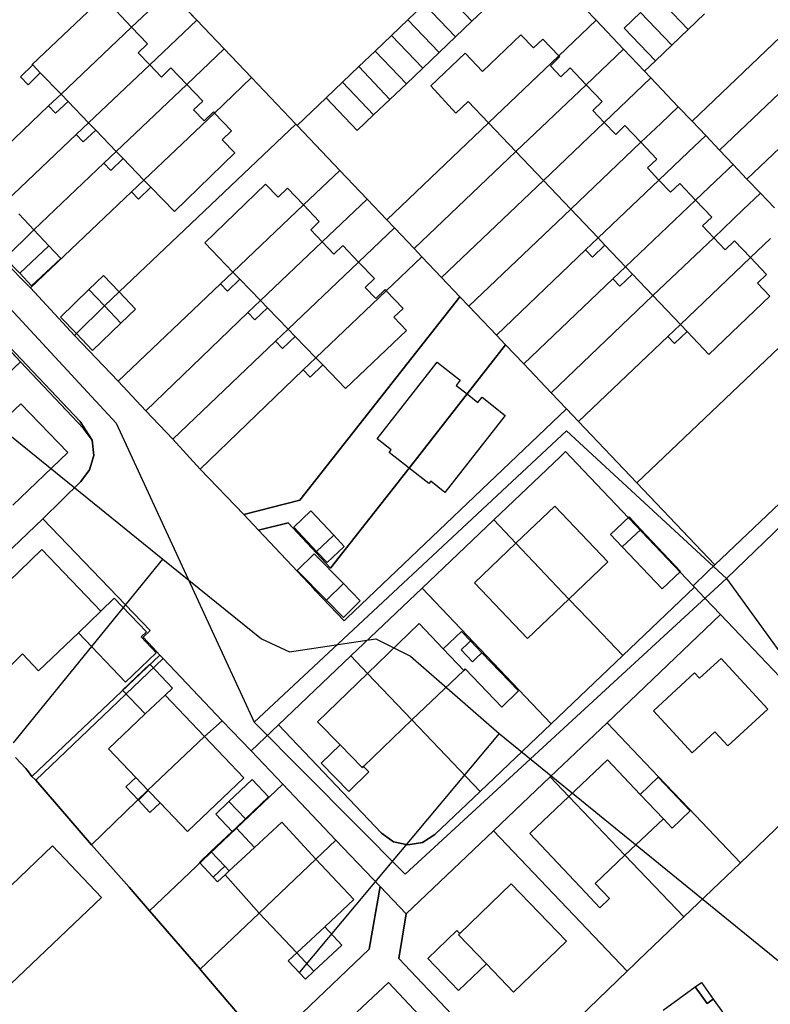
# Model space of a CAD drawing. Extents: x 577960 to 582939, y 6017202 to 6023066.
# Tile 47 of 217: x 578488 to 578587, y 6020586 to 6020717. Entities that reach past the tile are written whole.
import ezdxf

# ---------------------------------------------------------------- set-up
doc = ezdxf.new("R2010")
doc.units = 0
doc.header["$MEASUREMENT"] = 0
doc.linetypes.add('D', pattern=[0])
for name, color, linetype in [('LI__FLUR', 7, 'D'), ('LI__GEB', 7, 'Continuous'), ('LI__STRASSE', 7, 'Continuous')]:
    doc.layers.add(name, color=color, linetype=linetype)

msp = doc.modelspace()

# ---------------------------------------------------------------- linework, layer by layer
at = {"layer": 'LI__FLUR', "color": 8, "linetype": 'D', "true_color": 0x808080}
for p, q in [((578564.293, 6020716.631), (578550.298, 6020731.325)), ((578550.298, 6020731.325), (578564.293, 6020716.631)), ((578507.813, 6020720.46), (578511.442, 6020716.651)), ((578511.442, 6020716.651), (578507.813, 6020720.46)), ((578543.72, 6020720.829), (578547.849, 6020716.491)), ((578547.849, 6020716.491), (578543.72, 6020720.829)), ((578506.364, 6020719.081), (578502.795, 6020715.702)), ((578502.795, 6020715.702), (578506.364, 6020719.081)), ((578539.392, 6020716.691), (578541.551, 6020718.76)), ((578541.551, 6020718.76), (578539.392, 6020716.691)), ((578541.551, 6020718.76), (578545.69, 6020714.422)), ((578545.69, 6020714.422), (578541.551, 6020718.76)), ((578550.028, 6020718.55), (578547.849, 6020716.491)), ((578547.849, 6020716.491), (578550.028, 6020718.55)), ((578572.36, 6020719.74), (578576.488, 6020715.401)), ((578576.488, 6020715.401), (578572.36, 6020719.74)), ((578568.021, 6020715.601), (578570.19, 6020717.67)), ((578570.19, 6020717.67), (578568.021, 6020715.601)), ((578570.19, 6020717.67), (578574.319, 6020713.332)), ((578574.319, 6020713.332), (578570.19, 6020717.67)), ((578578.657, 6020717.47), (578576.488, 6020715.401)), ((578576.488, 6020715.401), (578578.657, 6020717.47)), ((578505.205, 6020710.734), (578511.442, 6020716.651)), ((578511.442, 6020716.651), (578505.205, 6020710.734)), ((578511.442, 6020716.651), (578515.061, 6020712.843)), ((578515.061, 6020712.843), (578511.442, 6020716.651)), ((578537.223, 6020714.622), (578539.392, 6020716.691)), ((578539.392, 6020716.691), (578537.223, 6020714.622)), ((578539.392, 6020716.691), (578543.52, 6020712.353)), ((578543.52, 6020712.353), (578539.392, 6020716.691)), ((578547.849, 6020716.491), (578545.69, 6020714.422)), ((578545.69, 6020714.422), (578547.849, 6020716.491)), ((578559.345, 6020711.923), (578564.293, 6020716.631)), ((578564.293, 6020716.631), (578559.345, 6020711.923)), ((578564.293, 6020716.631), (578567.921, 6020712.812)), ((578567.921, 6020712.812), (578564.293, 6020716.631)), ((578502.795, 6020715.702), (578493.459, 6020706.845)), ((578493.459, 6020706.845), (578502.795, 6020715.702)), ((578535.054, 6020712.553), (578537.223, 6020714.622)), ((578537.223, 6020714.622), (578535.054, 6020712.553)), ((578541.351, 6020710.293), (578537.223, 6020714.622)), ((578537.223, 6020714.622), (578541.351, 6020710.293)), ((578572.15, 6020711.253), (578568.021, 6020715.601)), ((578568.021, 6020715.601), (578572.15, 6020711.253)), ((578576.488, 6020715.401), (578574.319, 6020713.332)), ((578574.319, 6020713.332), (578576.488, 6020715.401)), ((578589.683, 6020715.341), (578577.018, 6020703.256)), ((578577.018, 6020703.256), (578589.683, 6020715.341)), ((578545.69, 6020714.422), (578543.52, 6020712.353)), ((578543.52, 6020712.353), (578545.69, 6020714.422)), ((578574.319, 6020713.332), (578572.15, 6020711.253)), ((578572.15, 6020711.253), (578574.319, 6020713.332)), ((578515.061, 6020712.843), (578510.103, 6020708.135)), ((578510.103, 6020708.135), (578515.061, 6020712.843)), ((578515.061, 6020712.843), (578518.69, 6020709.034)), ((578518.69, 6020709.034), (578515.061, 6020712.843)), ((578532.884, 6020710.493), (578535.054, 6020712.553)), ((578535.054, 6020712.553), (578532.884, 6020710.493)), ((578535.054, 6020712.553), (578539.182, 6020708.224)), ((578539.182, 6020708.224), (578535.054, 6020712.553)), ((578543.52, 6020712.353), (578541.351, 6020710.293)), ((578541.351, 6020710.293), (578543.52, 6020712.353)), ((578567.921, 6020712.812), (578562.973, 6020708.104)), ((578562.973, 6020708.104), (578567.921, 6020712.812)), ((578570.71, 6020709.883), (578567.921, 6020712.812)), ((578567.921, 6020712.812), (578570.71, 6020709.883)), ((578495.999, 6020663.551), (578450.705, 6020711.254)), ((578450.705, 6020711.254), (578495.999, 6020663.551)), ((578497.118, 6020703.057), (578505.205, 6020710.734)), ((578505.205, 6020710.734), (578497.118, 6020703.057)), ((578550.058, 6020703.066), (578559.345, 6020711.923)), ((578559.345, 6020711.923), (578550.058, 6020703.066)), ((578570.71, 6020709.883), (578572.15, 6020711.253)), ((578572.15, 6020711.253), (578570.71, 6020709.883)), ((578580.647, 6020699.437), (578593.322, 6020711.522)), ((578593.322, 6020711.522), (578580.647, 6020699.437)), ((578530.715, 6020708.424), (578532.884, 6020710.493)), ((578532.884, 6020710.493), (578530.715, 6020708.424)), ((578532.884, 6020710.493), (578537.013, 6020706.155)), ((578537.013, 6020706.155), (578532.884, 6020710.493)), ((578541.351, 6020710.293), (578539.182, 6020708.224)), ((578539.182, 6020708.224), (578541.351, 6020710.293)), ((578571.55, 6020709.004), (578570.71, 6020709.883)), ((578570.71, 6020709.883), (578571.55, 6020709.004)), ((578510.103, 6020708.135), (578500.776, 6020699.278)), ((578500.776, 6020699.278), (578510.103, 6020708.135)), ((578513.762, 6020704.356), (578518.69, 6020709.034)), ((578518.69, 6020709.034), (578513.762, 6020704.356)), ((578518.69, 6020709.034), (578524.528, 6020702.896)), ((578524.528, 6020702.896), (578518.69, 6020709.034)), ((578528.556, 6020706.355), (578530.715, 6020708.424)), ((578530.715, 6020708.424), (578528.556, 6020706.355)), ((578534.844, 6020704.096), (578530.715, 6020708.424)), ((578530.715, 6020708.424), (578534.844, 6020704.096)), ((578539.182, 6020708.224), (578537.013, 6020706.155)), ((578537.013, 6020706.155), (578539.182, 6020708.224)), ((578562.973, 6020708.104), (578553.687, 6020699.248)), ((578553.687, 6020699.248), (578562.973, 6020708.104)), ((578565.372, 6020703.116), (578571.55, 6020709.004)), ((578571.55, 6020709.004), (578565.372, 6020703.116)), ((578575.179, 6020705.185), (578571.55, 6020709.004)), ((578571.55, 6020709.004), (578575.179, 6020705.185)), ((578493.459, 6020706.845), (578491.82, 6020705.286)), ((578491.82, 6020705.286), (578493.459, 6020706.845)), ((578584.276, 6020695.619), (578596.941, 6020707.694)), ((578596.941, 6020707.694), (578584.276, 6020695.619)), ((578528.556, 6020706.355), (578524.718, 6020702.696)), ((578524.718, 6020702.696), (578528.556, 6020706.355)), ((578532.675, 6020702.027), (578528.556, 6020706.355)), ((578528.556, 6020706.355), (578532.675, 6020702.027)), ((578537.013, 6020706.155), (578534.844, 6020704.096)), ((578534.844, 6020704.096), (578537.013, 6020706.155)), ((578491.82, 6020705.286), (578482.633, 6020696.569)), ((578482.633, 6020696.569), (578491.82, 6020705.286)), ((578504.435, 6020695.489), (578513.762, 6020704.356)), ((578513.762, 6020704.356), (578504.435, 6020695.489)), ((578572.86, 6020702.986), (578575.179, 6020705.185)), ((578575.179, 6020705.185), (578572.86, 6020702.986)), ((578577.018, 6020703.256), (578575.179, 6020705.185)), ((578575.179, 6020705.185), (578577.018, 6020703.256)), ((578495.478, 6020701.497), (578497.118, 6020703.057)), ((578497.118, 6020703.057), (578495.478, 6020701.497)), ((578501.147, 6020680.685), (578524.528, 6020702.896)), ((578524.528, 6020702.896), (578501.147, 6020680.685)), ((578524.528, 6020702.896), (578524.718, 6020702.696)), ((578524.718, 6020702.696), (578524.528, 6020702.896)), ((578534.844, 6020704.096), (578532.675, 6020702.027)), ((578532.675, 6020702.027), (578534.844, 6020704.096)), ((578536.583, 6020690.221), (578550.058, 6020703.066)), ((578550.058, 6020703.066), (578536.583, 6020690.221)), ((578557.316, 6020695.439), (578565.372, 6020703.116)), ((578565.372, 6020703.116), (578557.316, 6020695.439)), ((578570.221, 6020700.477), (578572.86, 6020702.986)), ((578572.86, 6020702.986), (578570.221, 6020700.477)), ((578577.018, 6020703.256), (578578.808, 6020701.376)), ((578578.808, 6020701.376), (578577.018, 6020703.256)), ((578524.718, 6020702.696), (578530.366, 6020696.759)), ((578530.366, 6020696.759), (578524.718, 6020702.696)), ((578486.252, 6020692.741), (578495.478, 6020701.497)), ((578495.478, 6020701.497), (578486.252, 6020692.741)), ((578560.944, 6020691.63), (578570.221, 6020700.477)), ((578570.221, 6020700.477), (578560.944, 6020691.63)), ((578578.808, 6020701.376), (578576.488, 6020699.177)), ((578576.488, 6020699.177), (578578.808, 6020701.376)), ((578578.808, 6020701.376), (578580.647, 6020699.437)), ((578580.647, 6020699.437), (578578.808, 6020701.376)), ((578500.776, 6020699.278), (578499.137, 6020697.719)), ((578499.137, 6020697.719), (578500.776, 6020699.278)), ((578553.687, 6020699.248), (578540.222, 6020686.412)), ((578540.222, 6020686.412), (578553.687, 6020699.248)), ((578576.488, 6020699.177), (578572.61, 6020695.489)), ((578572.61, 6020695.489), (578576.488, 6020699.177)), ((578580.647, 6020699.437), (578582.436, 6020697.558)), ((578582.436, 6020697.558), (578580.647, 6020699.437)), ((578499.137, 6020697.719), (578489.861, 6020688.912)), ((578489.861, 6020688.912), (578499.137, 6020697.719)), ((578530.366, 6020696.759), (578525.547, 6020692.19)), ((578525.547, 6020692.19), (578530.366, 6020696.759)), ((578530.366, 6020696.759), (578533.994, 6020692.95)), ((578533.994, 6020692.95), (578530.366, 6020696.759)), ((578580.117, 6020695.359), (578582.436, 6020697.558)), ((578582.436, 6020697.558), (578580.117, 6020695.359)), ((578582.436, 6020697.558), (578584.276, 6020695.619)), ((578584.276, 6020695.619), (578582.436, 6020697.558)), ((578502.796, 6020693.94), (578504.435, 6020695.489)), ((578504.435, 6020695.489), (578502.796, 6020693.94)), ((578543.841, 6020682.604), (578557.316, 6020695.439)), ((578557.316, 6020695.439), (578543.841, 6020682.604)), ((578572.61, 6020695.489), (578564.573, 6020687.822)), ((578564.573, 6020687.822), (578572.61, 6020695.489)), ((578577.468, 6020692.84), (578580.117, 6020695.359)), ((578580.117, 6020695.359), (578577.468, 6020692.84)), ((578586.065, 6020693.749), (578584.276, 6020695.619)), ((578584.276, 6020695.619), (578586.065, 6020693.749)), ((578489.411, 6020681.225), (578502.796, 6020693.94)), ((578502.796, 6020693.94), (578489.411, 6020681.225)), ((578586.065, 6020693.749), (578583.746, 6020691.55)), ((578583.746, 6020691.55), (578586.065, 6020693.749)), ((578587.914, 6020691.81), (578586.065, 6020693.749)), ((578586.065, 6020693.749), (578587.914, 6020691.81)), ((578528.047, 6020687.302), (578533.994, 6020692.95)), ((578533.994, 6020692.95), (578528.047, 6020687.302)), ((578533.994, 6020692.95), (578536.583, 6020690.221)), ((578536.583, 6020690.221), (578533.994, 6020692.95)), ((578568.202, 6020684.003), (578577.468, 6020692.84)), ((578577.468, 6020692.84), (578568.202, 6020684.003)), ((578525.547, 6020692.19), (578516.211, 6020683.314)), ((578516.211, 6020683.314), (578525.547, 6020692.19)), ((578547.47, 6020678.785), (578560.944, 6020691.63)), ((578560.944, 6020691.63), (578547.47, 6020678.785)), ((578583.746, 6020691.55), (578579.867, 6020687.852)), ((578579.867, 6020687.852), (578583.746, 6020691.55)), ((578537.613, 6020689.151), (578536.583, 6020690.221)), ((578536.583, 6020690.221), (578537.613, 6020689.151)), ((578489.861, 6020688.912), (578486.072, 6020685.169)), ((578486.072, 6020685.169), (578489.861, 6020688.912)), ((578532.855, 6020684.633), (578537.613, 6020689.151)), ((578537.613, 6020689.151), (578532.855, 6020684.633)), ((578540.222, 6020686.412), (578537.613, 6020689.151)), ((578537.613, 6020689.151), (578540.222, 6020686.412)), ((578519.87, 6020679.535), (578528.047, 6020687.302)), ((578528.047, 6020687.302), (578519.87, 6020679.535)), ((578564.573, 6020687.822), (578562.904, 6020686.232)), ((578562.904, 6020686.232), (578564.573, 6020687.822)), ((578579.867, 6020687.852), (578571.83, 6020680.195)), ((578571.83, 6020680.195), (578579.867, 6020687.852)), ((578584.736, 6020685.223), (578587.375, 6020687.732)), ((578587.375, 6020687.732), (578584.736, 6020685.223)), ((578540.222, 6020686.412), (578541.232, 6020685.343)), ((578541.232, 6020685.343), (578540.222, 6020686.412)), ((578562.904, 6020686.232), (578551.098, 6020674.977)), ((578551.098, 6020674.977), (578562.904, 6020686.232)), ((578485.778, 6020684.888), (578489.411, 6020681.225)), ((578489.411, 6020681.225), (578485.778, 6020684.888)), ((578523.528, 6020675.747), (578532.855, 6020684.633)), ((578532.855, 6020684.633), (578523.528, 6020675.747)), ((578541.232, 6020685.343), (578536.504, 6020680.845)), ((578536.504, 6020680.845), (578541.232, 6020685.343)), ((578541.232, 6020685.343), (578543.841, 6020682.604)), ((578543.841, 6020682.604), (578541.232, 6020685.343)), ((578575.459, 6020676.376), (578584.736, 6020685.223)), ((578584.736, 6020685.223), (578575.459, 6020676.376)), ((578488.102, 6020671.448), (578476.466, 6020683.824)), ((578476.466, 6020683.824), (578488.102, 6020671.448)), ((578516.211, 6020683.314), (578514.552, 6020681.734)), ((578514.552, 6020681.734), (578516.211, 6020683.314)), ((578566.532, 6020682.414), (578568.202, 6020684.003)), ((578568.202, 6020684.003), (578566.532, 6020682.414)), ((578543.841, 6020682.604), (578546.27, 6020680.055)), ((578546.27, 6020680.055), (578543.841, 6020682.604)), ((578554.727, 6020671.158), (578566.532, 6020682.414)), ((578566.532, 6020682.414), (578554.727, 6020671.158)), ((578489.411, 6020681.225), (578495.23, 6020674.922)), ((578495.23, 6020674.922), (578489.411, 6020681.225)), ((578499.197, 6020678.836), (578501.147, 6020680.685)), ((578501.147, 6020680.685), (578499.197, 6020678.836)), ((578514.552, 6020681.734), (578501.027, 6020668.889)), ((578501.027, 6020668.889), (578514.552, 6020681.734)), ((578536.504, 6020680.845), (578527.187, 6020671.968)), ((578527.187, 6020671.968), (578536.504, 6020680.845)), ((578518.21, 6020677.956), (578519.87, 6020679.535)), ((578519.87, 6020679.535), (578518.21, 6020677.956)), ((578546.27, 6020680.055), (578525.088, 6020653.125)), ((578525.088, 6020653.125), (578546.27, 6020680.055)), ((578546.27, 6020680.055), (578547.47, 6020678.785)), ((578547.47, 6020678.785), (578546.27, 6020680.055)), ((578571.83, 6020680.195), (578558.356, 6020667.349)), ((578558.356, 6020667.349), (578571.83, 6020680.195)), ((578595.112, 6020679.615), (578569.702, 6020655.424)), ((578569.702, 6020655.424), (578595.112, 6020679.615)), ((578495.502, 6020675.182), (578499.197, 6020678.836)), ((578499.197, 6020678.836), (578495.502, 6020675.182)), ((578551.098, 6020674.977), (578547.47, 6020678.785)), ((578547.47, 6020678.785), (578551.098, 6020674.977)), ((578504.674, 6020664.934), (578518.21, 6020677.956)), ((578518.21, 6020677.956), (578504.674, 6020664.934)), ((578521.859, 6020674.167), (578523.528, 6020675.747)), ((578523.528, 6020675.747), (578521.859, 6020674.167)), ((578573.79, 6020674.787), (578575.459, 6020676.376)), ((578575.459, 6020676.376), (578573.79, 6020674.787)), ((578495.23, 6020674.922), (578495.502, 6020675.182)), ((578495.502, 6020675.182), (578495.23, 6020674.922)), ((578495.23, 6020674.922), (578501.027, 6020668.889)), ((578501.027, 6020668.889), (578495.23, 6020674.922)), ((578508.254, 6020661.222), (578521.859, 6020674.167)), ((578521.859, 6020674.167), (578508.254, 6020661.222)), ((578551.098, 6020674.977), (578552.318, 6020673.697)), ((578552.318, 6020673.697), (578551.098, 6020674.977)), ((578561.984, 6020663.541), (578573.79, 6020674.787)), ((578573.79, 6020674.787), (578561.984, 6020663.541)), ((578552.318, 6020673.697), (578547.21, 6020667.18)), ((578547.21, 6020667.18), (578552.318, 6020673.697)), ((578552.318, 6020673.697), (578554.727, 6020671.158)), ((578554.727, 6020671.158), (578552.318, 6020673.697)), ((578527.187, 6020671.968), (578525.518, 6020670.379)), ((578525.518, 6020670.379), (578527.187, 6020671.968)), ((578461.822, 6020646.658), (578488.102, 6020671.448)), ((578488.102, 6020671.448), (578461.822, 6020646.658)), ((578488.102, 6020671.448), (578496.419, 6020662.622)), ((578496.419, 6020662.622), (578488.102, 6020671.448)), ((578525.518, 6020670.379), (578511.892, 6020657.235)), ((578511.892, 6020657.235), (578525.518, 6020670.379)), ((578558.356, 6020667.349), (578554.727, 6020671.158)), ((578554.727, 6020671.158), (578558.356, 6020667.349)), ((578501.027, 6020668.889), (578504.674, 6020664.934)), ((578504.674, 6020664.934), (578501.027, 6020668.889)), ((578580.038, 6020644.568), (578605.448, 6020668.749)), ((578605.448, 6020668.749), (578580.038, 6020644.568)), ((578547.21, 6020667.18), (578539.533, 6020657.383)), ((578539.533, 6020657.383), (578547.21, 6020667.18)), ((578558.356, 6020667.349), (578560.395, 6020665.21)), ((578560.395, 6020665.21), (578558.356, 6020667.349)), ((578531.306, 6020637.521), (578560.395, 6020665.21)), ((578560.395, 6020665.21), (578531.306, 6020637.521)), ((578560.395, 6020665.21), (578561.984, 6020663.541)), ((578561.984, 6020663.541), (578560.395, 6020665.21)), ((578504.674, 6020664.934), (578508.254, 6020661.222)), ((578508.254, 6020661.222), (578504.674, 6020664.934)), ((578497.568, 6020661.052), (578495.999, 6020663.551)), ((578495.999, 6020663.551), (578497.568, 6020661.052)), ((578496.419, 6020662.622), (578497.568, 6020661.052)), ((578497.568, 6020661.052), (578496.419, 6020662.622)), ((578561.984, 6020663.541), (578569.702, 6020655.424)), ((578569.702, 6020655.424), (578561.984, 6020663.541)), ((578511.892, 6020657.235), (578508.254, 6020661.222)), ((578508.254, 6020661.222), (578511.892, 6020657.235)), ((578497.568, 6020661.052), (578497.788, 6020659.043)), ((578497.788, 6020659.043), (578497.568, 6020661.052)), ((578497.788, 6020659.043), (578497.229, 6020657.134)), ((578497.229, 6020657.134), (578497.788, 6020659.043)), ((578550.759, 6020650.516), (578559.535, 6020658.863)), ((578559.535, 6020658.863), (578550.759, 6020650.516)), ((578559.535, 6020658.863), (578560.255, 6020659.552)), ((578560.255, 6020659.552), (578559.535, 6020658.863)), ((578560.255, 6020659.552), (578560.945, 6020658.833)), ((578560.945, 6020658.833), (578560.255, 6020659.552)), ((578560.945, 6020658.833), (578577.149, 6020641.809)), ((578577.149, 6020641.809), (578560.945, 6020658.833)), ((578511.892, 6020657.235), (578517.651, 6020651.246)), ((578517.651, 6020651.246), (578511.892, 6020657.235)), ((578539.533, 6020657.383), (578529.137, 6020644.118)), ((578529.137, 6020644.118), (578539.533, 6020657.383)), ((578497.229, 6020657.134), (578496.069, 6020655.614)), ((578496.069, 6020655.614), (578497.229, 6020657.134)), ((578496.069, 6020655.614), (578491.059, 6020650.666)), ((578491.059, 6020650.666), (578496.069, 6020655.614)), ((578569.702, 6020655.424), (578580.038, 6020644.568)), ((578580.038, 6020644.568), (578569.702, 6020655.424)), ((578525.088, 6020653.125), (578517.651, 6020651.246)), ((578517.651, 6020651.246), (578525.088, 6020653.125)), ((578517.651, 6020651.246), (578519.61, 6020649.167)), ((578519.61, 6020649.167), (578517.651, 6020651.246)), ((578491.059, 6020650.666), (578473.484, 6020633.976)), ((578473.484, 6020633.976), (578491.059, 6020650.666)), ((578505.247, 6020635.893), (578491.059, 6020650.666)), ((578491.059, 6020650.666), (578505.247, 6020635.893)), ((578523.519, 6020650.126), (578519.61, 6020649.167)), ((578519.61, 6020649.167), (578523.519, 6020650.126)), ((578529.137, 6020644.118), (578523.519, 6020650.126)), ((578523.519, 6020650.126), (578529.137, 6020644.118)), ((578541.253, 6020641.469), (578550.759, 6020650.516)), ((578550.759, 6020650.516), (578541.253, 6020641.469)), ((578550.759, 6020650.516), (578553.678, 6020647.447)), ((578553.678, 6020647.447), (578550.759, 6020650.516)), ((578519.61, 6020649.167), (578526.968, 6020641.359)), ((578526.968, 6020641.359), (578519.61, 6020649.167)), ((578553.678, 6020647.447), (578560.705, 6020640.05)), ((578560.705, 6020640.05), (578553.678, 6020647.447)), ((578580.038, 6020644.568), (578579.049, 6020643.628)), ((578579.049, 6020643.628), (578580.038, 6020644.568)), ((578579.049, 6020643.628), (578577.149, 6020641.809)), ((578577.149, 6020641.809), (578579.049, 6020643.628)), ((578577.329, 6020641.609), (578567.833, 6020632.563)), ((578567.833, 6020632.563), (578577.329, 6020641.609)), ((578577.149, 6020641.809), (578577.329, 6020641.609)), ((578577.329, 6020641.609), (578577.149, 6020641.809)), ((578577.329, 6020641.609), (578578.709, 6020640.161)), ((578578.709, 6020640.161), (578577.329, 6020641.609)), ((578526.968, 6020641.359), (578527.158, 6020641.15)), ((578527.158, 6020641.15), (578526.968, 6020641.359)), ((578527.158, 6020641.15), (578530.926, 6020637.161)), ((578530.926, 6020637.161), (578527.158, 6020641.15)), ((578531.846, 6020632.513), (578541.253, 6020641.469)), ((578541.253, 6020641.469), (578531.846, 6020632.513)), ((578558.337, 6020623.526), (578541.253, 6020641.469)), ((578541.253, 6020641.469), (578558.337, 6020623.526)), ((578560.705, 6020640.05), (578563.304, 6020637.331)), ((578563.304, 6020637.331), (578560.705, 6020640.05)), ((578578.709, 6020640.161), (578580.778, 6020637.99)), ((578580.778, 6020637.99), (578578.709, 6020640.161)), ((578565.744, 6020623.686), (578580.778, 6020637.99)), ((578580.778, 6020637.99), (578565.744, 6020623.686)), ((578580.778, 6020637.99), (578588.615, 6020629.754)), ((578588.615, 6020629.754), (578580.778, 6020637.99)), ((578530.926, 6020637.161), (578531.306, 6020637.521)), ((578531.306, 6020637.521), (578530.926, 6020637.161)), ((578563.304, 6020637.331), (578567.833, 6020632.563)), ((578567.833, 6020632.563), (578563.304, 6020637.331)), ((578504.313, 6020634.99), (578505.247, 6020635.893)), ((578505.247, 6020635.893), (578504.313, 6020634.99)), ((578505.616, 6020633.622), (578504.313, 6020634.99)), ((578504.313, 6020634.99), (578505.616, 6020633.622)), ((578489.591, 6020616.557), (578506.547, 6020632.632)), ((578506.547, 6020632.632), (578489.591, 6020616.557)), ((578506.547, 6020632.632), (578505.616, 6020633.622)), ((578505.616, 6020633.622), (578506.547, 6020632.632)), ((578506.995, 6020632.183), (578506.547, 6020632.632)), ((578506.547, 6020632.632), (578506.995, 6020632.183)), ((578522.26, 6020623.396), (578531.846, 6020632.513)), ((578531.846, 6020632.513), (578522.26, 6020623.396)), ((578534.035, 6020630.214), (578531.846, 6020632.513)), ((578531.846, 6020632.513), (578534.035, 6020630.214)), ((578567.833, 6020632.563), (578558.337, 6020623.526)), ((578558.337, 6020623.526), (578567.833, 6020632.563)), ((578490.112, 6020616.099), (578506.995, 6020632.183)), ((578506.995, 6020632.183), (578490.112, 6020616.099)), ((578506.995, 6020632.183), (578514.775, 6020623.949)), ((578514.775, 6020623.949), (578506.995, 6020632.183)), ((578539.913, 6020624.046), (578534.035, 6020630.214)), ((578534.035, 6020630.214), (578539.913, 6020624.046)), ((578512.444, 6020621.877), (578514.775, 6020623.949)), ((578514.775, 6020623.949), (578512.444, 6020621.877)), ((578514.775, 6020623.949), (578518.641, 6020619.947)), ((578518.641, 6020619.947), (578514.775, 6020623.949)), ((578522.26, 6020623.396), (578518.641, 6020619.947)), ((578518.641, 6020619.947), (578522.26, 6020623.396)), ((578535.895, 6020609.062), (578522.26, 6020623.396)), ((578522.26, 6020623.396), (578535.895, 6020609.062)), ((578548.93, 6020614.569), (578539.913, 6020624.046)), ((578539.913, 6020624.046), (578548.93, 6020614.569)), ((578558.337, 6020623.526), (578548.93, 6020614.569)), ((578548.93, 6020614.569), (578558.337, 6020623.526)), ((578565.744, 6020623.686), (578558.237, 6020616.539)), ((578558.237, 6020616.539), (578565.744, 6020623.686)), ((578565.804, 6020623.626), (578565.744, 6020623.686)), ((578565.744, 6020623.686), (578565.804, 6020623.626)), ((578572.531, 6020616.559), (578565.804, 6020623.626)), ((578565.804, 6020623.626), (578572.531, 6020616.559)), ((578504.956, 6020614.769), (578512.444, 6020621.877)), ((578512.444, 6020621.877), (578504.956, 6020614.769)), ((578518.641, 6020619.947), (578522.83, 6020615.549)), ((578522.83, 6020615.549), (578518.641, 6020619.947)), ((578488.792, 6020617.608), (578487.433, 6020619.078)), ((578487.433, 6020619.078), (578488.792, 6020617.608)), ((578489.022, 6020617.359), (578488.792, 6020617.608)), ((578488.792, 6020617.608), (578489.022, 6020617.359)), ((578489.591, 6020616.557), (578489.022, 6020617.359)), ((578489.022, 6020617.359), (578489.591, 6020616.557)), ((578490.112, 6020616.099), (578489.591, 6020616.557)), ((578489.591, 6020616.557), (578490.112, 6020616.099)), ((578497.478, 6020607.506), (578490.112, 6020616.099)), ((578490.112, 6020616.099), (578497.478, 6020607.506)), ((578505.187, 6020598.785), (578522.83, 6020615.549)), ((578522.83, 6020615.549), (578505.187, 6020598.785)), ((578522.83, 6020615.549), (578529.857, 6020608.162)), ((578529.857, 6020608.162), (578522.83, 6020615.549)), ((578558.237, 6020616.539), (578550.73, 6020609.391)), ((578550.73, 6020609.391), (578558.237, 6020616.539)), ((578558.237, 6020616.539), (578560.706, 6020613.94)), ((578560.706, 6020613.94), (578558.237, 6020616.539)), ((578576.57, 6020612.32), (578572.531, 6020616.559)), ((578572.531, 6020616.559), (578576.57, 6020612.32)), ((578497.478, 6020607.506), (578504.956, 6020614.769)), ((578504.956, 6020614.769), (578497.478, 6020607.506)), ((578548.93, 6020614.569), (578542.962, 6020608.892)), ((578542.962, 6020608.892), (578548.93, 6020614.569)), ((578593.544, 6020614.879), (578583.398, 6020605.153)), ((578583.398, 6020605.153), (578593.544, 6020614.879)), ((578560.706, 6020613.94), (578568.123, 6020606.153)), ((578568.123, 6020606.153), (578560.706, 6020613.94)), ((578583.398, 6020605.153), (578576.57, 6020612.32)), ((578576.57, 6020612.32), (578583.398, 6020605.153)), ((578537.495, 6020607.942), (578535.895, 6020609.062)), ((578535.895, 6020609.062), (578537.495, 6020607.942)), ((578539.164, 6020598.376), (578550.73, 6020609.391)), ((578550.73, 6020609.391), (578539.164, 6020598.376)), ((578550.73, 6020609.391), (578568.413, 6020590.798)), ((578568.413, 6020590.798), (578550.73, 6020609.391)), ((578529.857, 6020608.162), (578527.188, 6020605.633)), ((578527.188, 6020605.633), (578529.857, 6020608.162)), ((578529.857, 6020608.162), (578535.725, 6020601.994)), ((578535.725, 6020601.994), (578529.857, 6020608.162)), ((578539.394, 6020607.512), (578537.495, 6020607.942)), ((578537.495, 6020607.942), (578539.394, 6020607.512)), ((578541.303, 6020607.852), (578539.394, 6020607.512)), ((578539.394, 6020607.512), (578541.303, 6020607.852)), ((578542.962, 6020608.892), (578541.303, 6020607.852)), ((578541.303, 6020607.852), (578542.962, 6020608.892)), ((578502.479, 6020601.901), (578497.478, 6020607.506)), ((578497.478, 6020607.506), (578502.479, 6020601.901)), ((578527.188, 6020605.633), (578519.681, 6020598.496)), ((578519.681, 6020598.496), (578527.188, 6020605.633)), ((578568.123, 6020606.153), (578575.901, 6020597.976)), ((578575.901, 6020597.976), (578568.123, 6020606.153)), ((578583.398, 6020605.153), (578575.901, 6020597.976)), ((578575.901, 6020597.976), (578583.398, 6020605.153)), ((578503.267, 6020600.995), (578502.479, 6020601.901)), ((578502.479, 6020601.901), (578503.267, 6020600.995)), ((578535.725, 6020601.994), (578534.266, 6020593.707)), ((578534.266, 6020593.707), (578535.725, 6020601.994)), ((578539.164, 6020598.376), (578535.725, 6020601.994)), ((578535.725, 6020601.994), (578539.164, 6020598.376)), ((578505.187, 6020598.785), (578503.267, 6020600.995)), ((578503.267, 6020600.995), (578505.187, 6020598.785)), ((578511.874, 6020591.078), (578505.187, 6020598.785)), ((578505.187, 6020598.785), (578511.874, 6020591.078)), ((578519.681, 6020598.496), (578511.874, 6020591.078)), ((578511.874, 6020591.078), (578519.681, 6020598.496)), ((578538.165, 6020592.498), (578539.164, 6020598.376)), ((578539.164, 6020598.376), (578538.165, 6020592.498)), ((578575.901, 6020597.976), (578569.873, 6020592.198)), ((578569.873, 6020592.198), (578575.901, 6020597.976)), ((578534.266, 6020593.707), (578520.691, 6020580.792)), ((578520.691, 6020580.792), (578534.266, 6020593.707)), ((578553.429, 6020576.434), (578538.165, 6020592.498)), ((578538.165, 6020592.498), (578553.429, 6020576.434)), ((578569.873, 6020592.198), (578569.413, 6020591.758)), ((578569.413, 6020591.758), (578569.873, 6020592.198)), ((578511.984, 6020590.948), (578511.874, 6020591.078)), ((578511.874, 6020591.078), (578511.984, 6020590.948)), ((578518.932, 6020582.811), (578511.984, 6020590.948)), ((578511.984, 6020590.948), (578518.932, 6020582.811)), ((578568.413, 6020590.798), (578553.429, 6020576.434)), ((578553.429, 6020576.434), (578568.413, 6020590.798)), ((578569.413, 6020591.758), (578568.413, 6020590.798)), ((578568.413, 6020590.798), (578569.413, 6020591.758))]:
    msp.add_line(p, q, dxfattribs=at)
at = {"layer": 'LI__GEB', "color": 5, "linetype": 'D', "true_color": 0x0000ff}
for p, q in [((578489.66, 6020710.774), (578497.807, 6020718.481)), ((578572.36, 6020719.74), (578576.488, 6020715.401)), ((578576.488, 6020715.401), (578572.36, 6020719.74)), ((578500.696, 6020717.901), (578502.795, 6020715.702)), ((578568.021, 6020715.601), (578570.19, 6020717.67)), ((578570.19, 6020717.67), (578574.319, 6020713.332)), ((578574.319, 6020713.332), (578570.19, 6020717.67)), ((578578.657, 6020717.47), (578576.488, 6020715.401)), ((578502.795, 6020715.702), (578493.459, 6020706.845)), ((578493.459, 6020706.845), (578502.795, 6020715.702)), ((578502.795, 6020715.702), (578504.895, 6020713.493)), ((578549.268, 6020709.864), (578554.356, 6020714.712)), ((578554.356, 6020714.712), (578556.016, 6020712.972)), ((578572.15, 6020711.253), (578568.021, 6020715.601)), ((578576.488, 6020715.401), (578574.319, 6020713.332)), ((578504.895, 6020713.493), (578503.675, 6020712.333)), ((578556.016, 6020712.972), (578557.235, 6020714.132)), ((578557.235, 6020714.132), (578559.345, 6020711.923)), ((578574.319, 6020713.332), (578572.15, 6020711.253)), ((578503.675, 6020712.333), (578505.205, 6020710.734)), ((578542.441, 6020707.934), (578546.979, 6020712.253)), ((578546.979, 6020712.253), (578549.268, 6020709.864)), ((578488.091, 6020709.134), (578489.72, 6020710.714)), ((578489.72, 6020710.714), (578489.66, 6020710.774)), ((578490.72, 6020709.684), (578489.72, 6020710.714)), ((578489.72, 6020710.714), (578490.72, 6020709.684)), ((578505.205, 6020710.734), (578497.118, 6020703.057)), ((578497.118, 6020703.057), (578505.205, 6020710.734)), ((578505.205, 6020710.734), (578506.754, 6020709.114)), ((578550.058, 6020703.066), (578559.345, 6020711.923)), ((578559.345, 6020711.923), (578550.058, 6020703.066)), ((578559.474, 6020711.783), (578558.245, 6020710.613)), ((578559.345, 6020711.923), (578559.474, 6020711.783)), ((578490.72, 6020709.684), (578489.091, 6020708.105)), ((578493.459, 6020706.845), (578490.72, 6020709.684)), ((578506.754, 6020709.114), (578508.004, 6020710.314)), ((578508.004, 6020710.314), (578510.103, 6020708.135)), ((578558.245, 6020710.613), (578559.624, 6020709.164)), ((578559.624, 6020709.164), (578560.854, 6020710.333)), ((578560.854, 6020710.333), (578562.973, 6020708.104)), ((578489.091, 6020708.105), (578488.091, 6020709.134)), ((578510.103, 6020708.135), (578500.776, 6020699.278)), ((578500.776, 6020699.278), (578510.103, 6020708.135)), ((578510.103, 6020708.135), (578512.212, 6020705.925)), ((578562.973, 6020708.104), (578553.687, 6020699.248)), ((578553.687, 6020699.248), (578562.973, 6020708.104)), ((578562.973, 6020708.104), (578565.093, 6020705.875)), ((578491.82, 6020705.286), (578493.459, 6020706.845)), ((578494.389, 6020705.896), (578493.459, 6020706.845)), ((578493.459, 6020706.845), (578494.389, 6020705.896)), ((578545.72, 6020704.326), (578542.441, 6020707.934)), ((578494.389, 6020705.896), (578492.749, 6020704.316)), ((578497.118, 6020703.057), (578494.389, 6020705.896)), ((578512.212, 6020705.925), (578511.013, 6020704.766)), ((578547.369, 6020705.895), (578545.72, 6020704.326)), ((578550.058, 6020703.066), (578547.369, 6020705.895)), ((578565.093, 6020705.875), (578563.863, 6020704.705)), ((578492.749, 6020704.316), (578491.82, 6020705.286)), ((578504.435, 6020695.489), (578513.762, 6020704.356)), ((578513.762, 6020704.356), (578504.435, 6020695.489)), ((578511.013, 6020704.766), (578512.402, 6020703.316)), ((578512.402, 6020703.316), (578513.632, 6020704.496)), ((578513.632, 6020704.496), (578513.762, 6020704.356)), ((578513.762, 6020704.356), (578516.021, 6020701.997)), ((578563.863, 6020704.705), (578565.372, 6020703.116)), ((578495.478, 6020701.497), (578497.118, 6020703.057)), ((578498.047, 6020702.107), (578497.118, 6020703.057)), ((578497.118, 6020703.057), (578498.047, 6020702.107)), ((578553.687, 6020699.248), (578550.058, 6020703.066)), ((578565.372, 6020703.116), (578557.316, 6020695.439)), ((578557.316, 6020695.439), (578565.372, 6020703.116)), ((578565.372, 6020703.116), (578566.892, 6020701.517)), ((578498.047, 6020702.107), (578496.408, 6020700.528)), ((578500.776, 6020699.278), (578498.047, 6020702.107)), ((578516.021, 6020701.997), (578514.801, 6020700.827)), ((578566.892, 6020701.517), (578568.121, 6020702.686)), ((578568.121, 6020702.686), (578570.221, 6020700.477)), ((578496.408, 6020700.528), (578495.478, 6020701.497)), ((578514.801, 6020700.827), (578516.491, 6020699.088)), ((578560.944, 6020691.63), (578570.221, 6020700.477)), ((578570.221, 6020700.477), (578560.944, 6020691.63)), ((578570.221, 6020700.477), (578572.33, 6020698.258)), ((578499.137, 6020697.719), (578500.776, 6020699.278)), ((578500.776, 6020699.278), (578501.696, 6020698.318)), ((578501.696, 6020698.318), (578500.776, 6020699.278)), ((578516.491, 6020699.088), (578508.464, 6020691.321)), ((578557.316, 6020695.439), (578553.687, 6020699.248)), ((578500.067, 6020696.749), (578499.137, 6020697.719)), ((578501.696, 6020698.318), (578500.067, 6020696.749)), ((578504.435, 6020695.489), (578501.696, 6020698.318)), ((578572.33, 6020698.258), (578571.09, 6020697.088)), ((578571.09, 6020697.088), (578572.61, 6020695.489)), ((578502.796, 6020693.94), (578504.435, 6020695.489)), ((578504.435, 6020695.489), (578505.355, 6020694.53)), ((578505.355, 6020694.53), (578504.435, 6020695.489)), ((578560.944, 6020691.63), (578557.316, 6020695.439)), ((578572.61, 6020695.489), (578564.573, 6020687.822)), ((578564.573, 6020687.822), (578572.61, 6020695.489)), ((578572.61, 6020695.489), (578574.139, 6020693.879)), ((578574.139, 6020693.879), (578575.369, 6020695.049)), ((578575.369, 6020695.049), (578577.468, 6020692.84)), ((578503.725, 6020692.96), (578502.796, 6020693.94)), ((578505.355, 6020694.53), (578503.725, 6020692.96)), ((578508.464, 6020691.321), (578505.355, 6020694.53)), ((578512.482, 6020687.172), (578520.519, 6020694.959)), ((578520.519, 6020694.959), (578522.209, 6020693.22)), ((578522.209, 6020693.22), (578523.428, 6020694.4)), ((578523.428, 6020694.4), (578525.547, 6020692.19)), ((578577.468, 6020692.84), (578568.202, 6020684.003)), ((578568.202, 6020684.003), (578577.468, 6020692.84)), ((578577.468, 6020692.84), (578579.607, 6020690.591)), ((578525.547, 6020692.19), (578516.211, 6020683.314)), ((578516.211, 6020683.314), (578525.547, 6020692.19)), ((578525.547, 6020692.19), (578527.657, 6020689.981)), ((578564.573, 6020687.822), (578560.944, 6020691.63)), ((578527.657, 6020689.981), (578526.527, 6020688.902)), ((578579.607, 6020690.591), (578578.368, 6020689.421)), ((578526.527, 6020688.902), (578528.047, 6020687.302)), ((578578.368, 6020689.421), (578579.867, 6020687.852)), ((578519.87, 6020679.535), (578528.047, 6020687.302)), ((578528.047, 6020687.302), (578519.87, 6020679.535)), ((578528.047, 6020687.302), (578529.586, 6020685.693)), ((578562.904, 6020686.232), (578564.573, 6020687.822)), ((578564.573, 6020687.822), (578565.473, 6020686.872)), ((578565.473, 6020686.872), (578564.573, 6020687.822)), ((578571.83, 6020680.195), (578579.867, 6020687.852)), ((578579.867, 6020687.852), (578571.83, 6020680.195)), ((578579.867, 6020687.852), (578581.387, 6020686.252)), ((578581.387, 6020686.252), (578582.616, 6020687.422)), ((578582.616, 6020687.422), (578584.736, 6020685.223)), ((578487.991, 6020683.144), (578491.86, 6020686.783)), ((578491.86, 6020686.783), (578493.419, 6020685.123)), ((578516.211, 6020683.314), (578512.482, 6020687.172)), ((578529.586, 6020685.693), (578530.756, 6020686.812)), ((578530.756, 6020686.812), (578532.855, 6020684.633)), ((578563.803, 6020685.283), (578562.904, 6020686.232)), ((578565.473, 6020686.872), (578563.803, 6020685.283)), ((578568.202, 6020684.003), (578565.473, 6020686.872)), ((578493.419, 6020685.123), (578489.551, 6020681.485)), ((578523.528, 6020675.747), (578532.855, 6020684.633)), ((578532.855, 6020684.633), (578523.528, 6020675.747)), ((578532.855, 6020684.633), (578534.954, 6020682.444)), ((578584.736, 6020685.223), (578575.459, 6020676.376)), ((578575.459, 6020676.376), (578584.736, 6020685.223)), ((578584.736, 6020685.223), (578586.865, 6020682.993)), ((578514.552, 6020681.734), (578516.211, 6020683.314)), ((578516.211, 6020683.314), (578517.141, 6020682.364)), ((578517.141, 6020682.364), (578516.211, 6020683.314)), ((578566.532, 6020682.414), (578568.202, 6020684.003)), ((578568.202, 6020684.003), (578569.101, 6020683.053)), ((578569.101, 6020683.053), (578568.202, 6020684.003)), ((578489.551, 6020681.485), (578487.991, 6020683.144)), ((578497.128, 6020680.985), (578499.067, 6020682.844)), ((578499.067, 6020682.844), (578501.147, 6020680.685)), ((578517.141, 6020682.364), (578515.481, 6020680.765)), ((578519.87, 6020679.535), (578517.141, 6020682.364)), ((578534.954, 6020682.444), (578533.745, 6020681.274)), ((578567.432, 6020681.464), (578566.532, 6020682.414)), ((578569.101, 6020683.053), (578567.432, 6020681.464)), ((578571.83, 6020680.195), (578569.101, 6020683.053)), ((578586.865, 6020682.993), (578585.665, 6020681.854)), ((578499.197, 6020678.836), (578497.128, 6020680.985)), ((578501.147, 6020680.685), (578499.197, 6020678.836)), ((578499.197, 6020678.836), (578501.147, 6020680.685)), ((578501.147, 6020680.685), (578503.326, 6020678.416)), ((578515.481, 6020680.765), (578514.552, 6020681.734)), ((578536.504, 6020680.845), (578527.187, 6020671.968)), ((578527.187, 6020671.968), (578536.504, 6020680.845)), ((578533.745, 6020681.274), (578535.154, 6020679.815)), ((578535.154, 6020679.815), (578536.374, 6020680.985)), ((578536.374, 6020680.985), (578536.504, 6020680.845)), ((578536.504, 6020680.845), (578538.753, 6020678.495)), ((578585.665, 6020681.854), (578587.315, 6020680.114)), ((578518.21, 6020677.956), (578519.87, 6020679.535)), ((578519.87, 6020679.535), (578520.789, 6020678.586)), ((578520.789, 6020678.586), (578519.87, 6020679.535)), ((578575.459, 6020676.376), (578571.83, 6020680.195)), ((578587.315, 6020680.114), (578579.228, 6020672.417)), ((578501.387, 6020676.556), (578499.197, 6020678.836)), ((578503.326, 6020678.416), (578501.387, 6020676.556)), ((578520.789, 6020678.586), (578519.13, 6020676.986)), ((578523.528, 6020675.747), (578520.789, 6020678.586)), ((578538.753, 6020678.495), (578537.523, 6020677.326)), ((578519.13, 6020676.986), (578518.21, 6020677.956)), ((578537.523, 6020677.326), (578539.193, 6020675.577)), ((578521.859, 6020674.167), (578523.528, 6020675.747)), ((578524.448, 6020674.797), (578523.528, 6020675.747)), ((578523.528, 6020675.747), (578524.448, 6020674.797)), ((578539.193, 6020675.577), (578531.116, 6020667.909)), ((578573.79, 6020674.787), (578575.459, 6020676.376)), ((578575.459, 6020676.376), (578576.359, 6020675.436)), ((578576.359, 6020675.436), (578575.459, 6020676.376)), ((578522.789, 6020673.198), (578521.859, 6020674.167)), ((578524.448, 6020674.797), (578522.789, 6020673.198)), ((578527.187, 6020671.968), (578524.448, 6020674.797)), ((578574.69, 6020673.837), (578573.79, 6020674.787)), ((578576.359, 6020675.436), (578574.69, 6020673.837)), ((578579.228, 6020672.417), (578576.359, 6020675.436)), ((578525.518, 6020670.379), (578527.187, 6020671.968)), ((578528.107, 6020671.028), (578527.187, 6020671.968)), ((578527.187, 6020671.968), (578528.107, 6020671.028)), ((578526.437, 6020669.419), (578525.518, 6020670.379)), ((578528.107, 6020671.028), (578526.437, 6020669.419)), ((578531.116, 6020667.909), (578528.107, 6020671.028)), ((578535.294, 6020661.232), (578543.271, 6020671.388)), ((578543.271, 6020671.388), (578546.31, 6020669.009)), ((578546.31, 6020669.009), (578545.76, 6020668.309)), ((578545.76, 6020668.309), (578547.21, 6020667.18)), ((578547.21, 6020667.18), (578539.533, 6020657.383)), ((578539.533, 6020657.383), (578547.21, 6020667.18)), ((578547.21, 6020667.18), (578548.659, 6020666.05)), ((578548.659, 6020666.05), (578549.199, 6020666.74)), ((578549.199, 6020666.74), (578552.268, 6020664.331)), ((578486.552, 6020664.361), (578488.152, 6020665.891)), ((578488.152, 6020665.891), (578494.34, 6020659.453)), ((578552.268, 6020664.331), (578544.281, 6020654.165)), ((578537.154, 6020659.772), (578535.294, 6020661.232)), ((578494.34, 6020659.453), (578487.092, 6020652.486)), ((578536.904, 6020659.453), (578537.154, 6020659.772)), ((578539.533, 6020657.383), (578536.904, 6020659.453)), ((578542.172, 6020655.314), (578539.533, 6020657.383)), ((578542.422, 6020655.634), (578542.172, 6020655.314)), ((578544.281, 6020654.165), (578542.422, 6020655.634)), ((578553.678, 6020647.447), (578558.836, 6020652.355)), ((578558.836, 6020652.355), (578565.873, 6020644.958)), ((578566.203, 6020648.586), (578568.662, 6020650.906)), ((578568.662, 6020650.906), (578570.212, 6020649.256)), ((578527.298, 6020646.338), (578529.567, 6020648.477)), ((578529.567, 6020648.477), (578530.946, 6020647.017)), ((578567.763, 6020646.937), (578566.203, 6020648.586)), ((578570.212, 6020649.256), (578567.763, 6020646.937)), ((578530.946, 6020647.017), (578528.677, 6020644.878)), ((578548.18, 6020642.209), (578553.678, 6020647.447)), ((578553.678, 6020647.447), (578560.705, 6020640.05)), ((578560.705, 6020640.05), (578553.678, 6020647.447)), ((578486.487, 6020642.313), (578490.901, 6020646.585)), ((578490.901, 6020646.585), (578498.718, 6020638.443)), ((578528.677, 6020644.878), (578527.298, 6020646.338)), ((578565.873, 6020644.958), (578560.705, 6020640.05)), ((578528.597, 6020639.88), (578530.836, 6020642.089)), ((578530.836, 6020642.089), (578533.076, 6020639.82)), ((578555.207, 6020634.822), (578548.18, 6020642.209)), ((578498.718, 6020638.443), (578500.506, 6020640.153)), ((578500.506, 6020640.153), (578504.777, 6020635.689)), ((578530.846, 6020637.611), (578528.597, 6020639.88)), ((578533.076, 6020639.82), (578530.846, 6020637.611)), ((578560.705, 6020640.05), (578555.207, 6020634.822)), ((578498.731, 6020638.43), (578495.757, 6020635.581)), ((578495.757, 6020635.581), (578498.731, 6020638.43)), ((578498.718, 6020638.443), (578498.731, 6020638.43)), ((578498.731, 6020638.43), (578498.718, 6020638.443)), ((578534.035, 6020630.214), (578540.863, 6020636.791)), ((578540.863, 6020636.791), (578544.062, 6020633.462)), ((578495.757, 6020635.581), (578490.49, 6020630.535)), ((578501.979, 6020629.033), (578495.757, 6020635.581)), ((578504.777, 6020635.689), (578504.074, 6020635.037)), ((578504.074, 6020635.037), (578506.07, 6020632.929)), ((578546.441, 6020633.312), (578547.32, 6020634.162)), ((578547.32, 6020634.162), (578547.68, 6020634.512)), ((578547.68, 6020634.512), (578549.18, 6020632.942)), ((578488.366, 6020632.786), (578485.166, 6020629.685)), ((578490.49, 6020630.535), (578488.366, 6020632.786)), ((578506.07, 6020632.929), (578501.979, 6020629.033)), ((578544.062, 6020633.462), (578546.781, 6020630.613)), ((578547.95, 6020631.753), (578546.441, 6020633.312)), ((578549.18, 6020632.942), (578548.38, 6020632.173)), ((578548.38, 6020632.173), (578547.95, 6020631.753)), ((578577.999, 6020629.564), (578580.848, 6020632.183)), ((578580.848, 6020632.183), (578587.026, 6020625.475)), ((578527.428, 6020623.816), (578534.035, 6020630.214)), ((578534.035, 6020630.214), (578539.913, 6020624.046)), ((578539.913, 6020624.046), (578534.035, 6020630.214)), ((578546.781, 6020630.613), (578539.913, 6020624.046)), ((578571.881, 6020625.235), (578577.339, 6020630.273)), ((578577.339, 6020630.273), (578577.999, 6020629.564)), ((578504.616, 6020624.846), (578507.235, 6020627.335)), ((578507.235, 6020627.335), (578512.444, 6020621.877)), ((578499.758, 6020620.217), (578504.616, 6020624.846)), ((578577, 6020619.687), (578571.881, 6020625.235)), ((578587.026, 6020625.475), (578581.748, 6020620.627)), ((578530.407, 6020620.747), (578527.428, 6020623.816)), ((578539.913, 6020624.046), (578533.486, 6020617.908)), ((578580.039, 6020622.486), (578577, 6020619.687)), ((578581.748, 6020620.627), (578580.039, 6020622.486)), ((578512.444, 6020621.877), (578504.956, 6020614.769)), ((578504.956, 6020614.769), (578512.444, 6020621.877)), ((578512.444, 6020621.877), (578517.662, 6020616.409)), ((578503.357, 6020616.439), (578499.758, 6020620.217)), ((578527.908, 6020618.308), (578530.407, 6020620.747)), ((578530.407, 6020620.747), (578533.326, 6020617.758)), ((578533.326, 6020617.758), (578530.407, 6020620.747)), ((578531.547, 6020614.589), (578527.908, 6020618.308)), ((578560.706, 6020613.94), (578565.794, 6020618.778)), ((578565.794, 6020618.778), (578570.142, 6020614.199)), ((578534.196, 6020617.168), (578531.547, 6020614.589)), ((578533.326, 6020617.758), (578533.486, 6020617.908)), ((578533.486, 6020617.908), (578533.326, 6020617.758)), ((578533.486, 6020617.908), (578534.196, 6020617.168)), ((578502.047, 6020615.189), (578503.357, 6020616.439)), ((578503.357, 6020616.439), (578504.956, 6020614.769)), ((578504.956, 6020614.769), (578503.357, 6020616.439)), ((578517.662, 6020616.409), (578510.195, 6020609.281)), ((578570.142, 6020614.199), (578572.531, 6020616.469)), ((578572.531, 6020616.469), (578576.75, 6020612.02)), ((578503.697, 6020613.45), (578502.047, 6020615.189)), ((578505.016, 6020614.709), (578503.697, 6020613.45)), ((578504.956, 6020614.769), (578505.016, 6020614.709)), ((578505.016, 6020614.709), (578504.956, 6020614.769)), ((578506.566, 6020613.09), (578505.016, 6020614.709)), ((578510.195, 6020609.281), (578506.566, 6020613.09)), ((578513.933, 6020611.581), (578515.682, 6020613.25)), ((578515.682, 6020613.25), (578517.862, 6020610.951)), ((578555.508, 6020609.011), (578560.706, 6020613.94)), ((578560.706, 6020613.94), (578568.123, 6020606.153)), ((578568.123, 6020606.153), (578560.706, 6020613.94)), ((578573.211, 6020610.971), (578570.142, 6020614.199)), ((578570.142, 6020614.199), (578573.211, 6020610.971)), ((578576.75, 6020612.02), (578574.371, 6020609.751)), ((578516.112, 6020609.291), (578513.933, 6020611.581)), ((578517.862, 6020610.951), (578516.632, 6020609.791)), ((578519.061, 6020607.172), (578522.68, 6020610.521)), ((578522.68, 6020610.521), (578527.188, 6020605.633)), ((578573.211, 6020610.971), (578568.123, 6020606.153)), ((578574.371, 6020609.751), (578573.211, 6020610.971)), ((578516.632, 6020609.791), (578516.112, 6020609.291)), ((578562.915, 6020601.204), (578555.508, 6020609.011)), ((578486.898, 6020602.197), (578492.317, 6020607.37)), ((578492.317, 6020607.37), (578498.806, 6020600.574)), ((578511.794, 6020605.193), (578513.313, 6020606.632)), ((578513.313, 6020606.632), (578515.163, 6020604.683)), ((578515.733, 6020604.073), (578519.061, 6020607.172)), ((578513.613, 6020603.244), (578511.794, 6020605.193)), ((578519.681, 6020598.496), (578527.188, 6020605.633)), ((578527.188, 6020605.633), (578519.681, 6020598.496)), ((578527.188, 6020605.633), (578532.227, 6020600.305)), ((578568.123, 6020606.153), (578564.195, 6020602.414)), ((578515.163, 6020604.683), (578513.613, 6020603.244)), ((578515.173, 6020603.564), (578515.733, 6020604.073)), ((578519.681, 6020598.496), (578515.173, 6020603.564)), ((578546.252, 6020595.786), (578553.069, 6020602.354)), ((578553.069, 6020602.354), (578560.376, 6020594.767)), ((578564.195, 6020602.414), (578566.094, 6020600.415)), ((578498.806, 6020600.574), (578485.902, 6020588.253)), ((578532.227, 6020600.305), (578528.368, 6020596.676)), ((578564.805, 6020599.195), (578562.915, 6020601.204)), ((578566.094, 6020600.415), (578564.805, 6020599.195)), ((578524.68, 6020593.227), (578519.681, 6020598.496)), ((578528.368, 6020596.676), (578524.68, 6020593.227)), ((578542.023, 6020592.488), (578545.872, 6020596.176)), ((578545.872, 6020596.176), (578546.252, 6020595.786)), ((578546.252, 6020595.786), (578546.082, 6020595.627)), ((578546.082, 6020595.627), (578546.252, 6020595.786)), ((578546.082, 6020595.627), (578549.77, 6020591.788)), ((578549.77, 6020591.788), (578546.082, 6020595.627)), ((578560.376, 6020594.767), (578553.379, 6020588.039)), ((578523.55, 6020592.178), (578524.68, 6020593.227)), ((578525.809, 6020589.759), (578523.55, 6020592.178)), ((578524.68, 6020593.227), (578526.929, 6020590.818)), ((578546.082, 6020588.249), (578542.023, 6020592.488)), ((578526.929, 6020590.818), (578525.809, 6020589.759)), ((578549.77, 6020591.788), (578546.082, 6020588.249)), ((578553.379, 6020588.039), (578549.77, 6020591.788)), ((578528.948, 6020581.952), (578536.815, 6020589.329)), ((578536.815, 6020589.329), (578541.593, 6020584.221)), ((578573.185, 6020585.643), (578577.433, 6020588.718)), ((578577.433, 6020588.718), (578579.008, 6020586.543)), ((578579.008, 6020586.543), (578579.811, 6020587.124)), ((578579.811, 6020587.124), (578584.021, 6020581.308))]:
    msp.add_line(p, q, dxfattribs=at)
at = {"layer": 'LI__GEB', "color": 5, "linetype": 'D', "true_color": 0x0100ff}
for p, q in [((578487.881, 6020691.011), (578489.861, 6020688.912)), ((578486.072, 6020685.169), (578489.861, 6020688.912)), ((578489.861, 6020688.912), (578486.072, 6020685.169)), ((578489.861, 6020688.912), (578491.86, 6020686.783)), ((578491.86, 6020686.783), (578487.991, 6020683.144)), ((578487.991, 6020683.144), (578486.072, 6020685.169)), ((578493.39, 6020677.356), (578497.128, 6020680.985)), ((578497.128, 6020680.985), (578499.197, 6020678.836)), ((578495.502, 6020675.182), (578499.197, 6020678.836)), ((578499.197, 6020678.836), (578495.502, 6020675.182)), ((578499.197, 6020678.836), (578501.387, 6020676.556)), ((578495.502, 6020675.182), (578493.39, 6020677.356)), ((578501.387, 6020676.556), (578497.648, 6020672.948)), ((578497.648, 6020672.948), (578495.502, 6020675.182)), ((578524.269, 6020649.556), (578526.538, 6020651.696)), ((578526.538, 6020651.696), (578529.567, 6020648.477)), ((578527.298, 6020646.338), (578524.269, 6020649.556)), ((578529.567, 6020648.477), (578527.298, 6020646.338)), ((578567.763, 6020646.937), (578570.212, 6020649.256)), ((578570.212, 6020649.256), (578575.48, 6020643.708)), ((578573.031, 6020641.379), (578567.763, 6020646.937)), ((578524.719, 6020643.809), (578526.958, 6020646.018)), ((578526.958, 6020646.018), (578530.836, 6020642.089)), ((578528.597, 6020639.88), (578524.719, 6020643.809)), ((578575.48, 6020643.708), (578573.031, 6020641.379)), ((578530.836, 6020642.089), (578528.597, 6020639.88)), ((578544.062, 6020633.462), (578546.471, 6020635.771)), ((578546.471, 6020635.771), (578547.68, 6020634.512)), ((578547.32, 6020634.162), (578546.441, 6020633.312)), ((578547.68, 6020634.512), (578547.32, 6020634.162)), ((578546.781, 6020630.613), (578544.062, 6020633.462)), ((578546.441, 6020633.312), (578547.95, 6020631.753)), ((578548.38, 6020632.173), (578549.18, 6020632.942)), ((578549.18, 6020632.942), (578554.028, 6020627.894)), ((578501.607, 6020628.005), (578505.226, 6020631.433)), ((578505.226, 6020631.433), (578508.215, 6020628.274)), ((578547.95, 6020631.753), (578548.38, 6020632.173)), ((578546.981, 6020630.803), (578546.781, 6020630.613)), ((578551.809, 6020625.755), (578546.981, 6020630.803)), ((578504.616, 6020624.846), (578501.607, 6020628.005)), ((578507.235, 6020627.335), (578504.616, 6020624.846)), ((578508.215, 6020628.274), (578507.235, 6020627.335)), ((578554.028, 6020627.894), (578551.809, 6020625.755)), ((578515.682, 6020613.25), (578518.751, 6020616.169)), ((578518.751, 6020616.169), (578520.931, 6020613.87)), ((578503.697, 6020613.45), (578505.016, 6020614.709)), ((578505.016, 6020614.709), (578506.566, 6020613.09)), ((578505.236, 6020611.821), (578503.697, 6020613.45)), ((578506.566, 6020613.09), (578505.236, 6020611.821)), ((578517.862, 6020610.951), (578515.682, 6020613.25)), ((578520.931, 6020613.87), (578517.862, 6020610.951)), ((578513.313, 6020606.632), (578516.112, 6020609.291)), ((578516.112, 6020609.291), (578516.632, 6020609.791)), ((578516.632, 6020609.791), (578519.061, 6020607.172)), ((578515.163, 6020604.683), (578513.313, 6020606.632)), ((578519.061, 6020607.172), (578515.733, 6020604.073)), ((578513.613, 6020603.244), (578515.163, 6020604.683)), ((578515.163, 6020604.683), (578515.733, 6020604.073)), ((578515.733, 6020604.073), (578515.163, 6020604.683)), ((578515.733, 6020604.073), (578515.173, 6020603.564)), ((578514.173, 6020602.644), (578513.613, 6020603.244)), ((578515.173, 6020603.564), (578514.173, 6020602.644)), ((578524.68, 6020593.227), (578528.368, 6020596.676)), ((578528.368, 6020596.676), (578530.627, 6020594.267)), ((578530.627, 6020594.267), (578526.929, 6020590.818)), ((578526.929, 6020590.818), (578524.68, 6020593.227)), ((578577.433, 6020588.718), (578578.236, 6020589.3)), ((578579.008, 6020586.543), (578577.433, 6020588.718)), ((578578.236, 6020589.3), (578579.811, 6020587.124)), ((578579.811, 6020587.124), (578579.008, 6020586.543))]:
    msp.add_line(p, q, dxfattribs=at)
at = {"layer": 'LI__STRASSE', "color": 251, "linetype": 'D', "true_color": 0x656464}
for p, q in [((578461.541, 6020705.715), (578500.748, 6020663.311)), ((578581.553, 6020642.78), (578640.979, 6020700.069)), ((578500.748, 6020663.311), (578519.036, 6020623.756)), ((578519.036, 6020623.756), (578560.368, 6020662.316)), ((578560.368, 6020662.316), (578581.553, 6020642.78)), ((578539.035, 6020603.632), (578581.553, 6020642.78)), ((578581.553, 6020642.78), (578590.107, 6020630.953)), ((578519.036, 6020623.756), (578539.035, 6020603.632))]:
    msp.add_line(p, q, dxfattribs=at)
at = {"layer": 'LI__STRASSE', "color": 251, "linetype": 'D', "true_color": 0x646464}
for p, q in [((578465.188, 6020679.06), (578506.923, 6020645.34)), ((578487.172, 6020621), (578506.923, 6020645.34)), ((578506.923, 6020645.34), (578520, 6020634.774)), ((578520, 6020634.774), (578523.72, 6020633.055)), ((578523.72, 6020633.055), (578535.156, 6020634.774)), ((578535.156, 6020634.774), (578539.724, 6020632.485)), ((578539.724, 6020632.485), (578551.46, 6020622.247)), ((578551.46, 6020622.247), (578525.02, 6020590.665)), ((578551.46, 6020622.247), (578595.027, 6020586.795))]:
    msp.add_line(p, q, dxfattribs=at)

doc.saveas('drawing.dxf')
